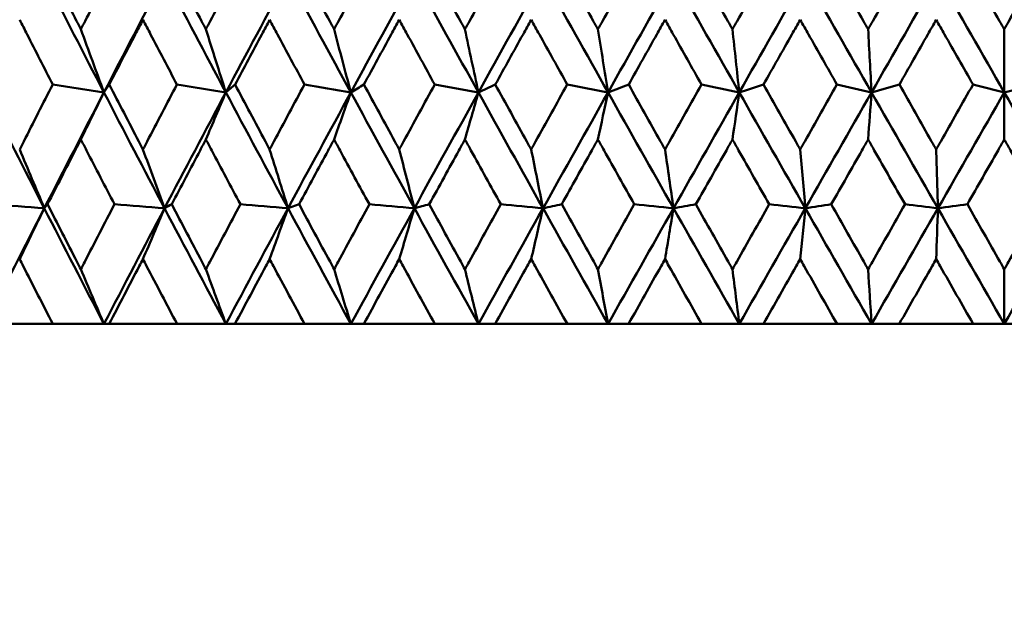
# Model space of a CAD drawing. Header units: millimetres. Extents: x 113 to 2969, y 62 to 2427.
# Tile 222 of 256: x 1811.21 to 1820.29, y 141.7 to 147.13. Entities that reach past the tile are written whole.
import ezdxf

# ---------------------------------------------------------------- set-up
doc = ezdxf.new("R2010")
doc.units = ezdxf.units.MM
doc.header["$LTSCALE"] = 12
doc.layers.add('Widoczne (ISO)', color=7, linetype='Continuous', lineweight=50)

msp = doc.modelspace()

# ---------------------------------------------------------------- linework, layer by layer
at = {"layer": 'Widoczne (ISO)'}
for p, q in [((1820.2943, 147.0462), (1820.2943, 146.4646)), ((1820.2943, 146.0305), (1820.2943, 146.4646)), ((1813.6888, 145.3959), (1813.791, 145.4323)), ((1820.2943, 144.8339), (1820.2943, 144.3297)), ((1810.9122, 144.3297), (1811.5195, 144.3297)), ((1811.9916, 144.3297), (1811.5195, 144.3297)), ((1812.0397, 144.3297), (1811.9916, 144.3297)), ((1812.0397, 144.3297), (1812.6653, 144.3297)), ((1813.1159, 144.3297), (1812.6653, 144.3297)), ((1813.1999, 144.3297), (1813.1159, 144.3297)), ((1813.1999, 144.3297), (1813.8412, 144.3297)), ((1814.2685, 144.3297), (1813.8412, 144.3297)), ((1814.388, 144.3297), (1814.2685, 144.3297)), ((1814.388, 144.3297), (1815.0426, 144.3297)), ((1815.4449, 144.3297), (1815.0426, 144.3297)), ((1815.5995, 144.3297), (1815.4449, 144.3297)), ((1815.5995, 144.3297), (1816.2647, 144.3297)), ((1816.6404, 144.3297), (1816.2647, 144.3297)), ((1816.8295, 144.3297), (1816.6404, 144.3297)), ((1816.8295, 144.3297), (1817.5027, 144.3297)), ((1817.8503, 144.3297), (1817.5027, 144.3297)), ((1818.0731, 144.3297), (1817.8503, 144.3297)), ((1818.0731, 144.3297), (1818.7517, 144.3297)), ((1819.0699, 144.3297), (1818.7517, 144.3297)), ((1819.3255, 144.3297), (1819.0699, 144.3297)), ((1819.3255, 144.3297), (1820.0068, 144.3297)), ((1820.2943, 144.3297), (1820.0068, 144.3297)), ((1820.5818, 144.3297), (1820.2943, 144.3297))]:
    msp.add_line(p, q, dxfattribs=at)
msp.add_circle((1820.2943, 112.3297), 50, dxfattribs=at)
for points, knots in [([(1811.4735, 147.6442), (1811.5619, 147.4702), (1811.6507, 147.2962), (1811.7528, 147.0969), (1811.7657, 147.0715), (1811.7787, 147.0462)], [0.01556037, 0.01556037, 0.01556037, 0.01556037, 0.07555527, 0.07555527, 0.08428623, 0.08428623, 0.08428623, 0.08428623]), ([(1811.7787, 147.0462), (1811.7917, 147.0715), (1811.8046, 147.0968), (1811.9069, 147.2961), (1811.9965, 147.4702), (1812.0864, 147.6442)], [0.06686277, 0.06686277, 0.06686277, 0.06686277, 0.07557848, 0.07557848, 0.13558897, 0.13558897, 0.13558897, 0.13558897]), ([(1812.618, 147.6442), (1812.709, 147.4702), (1812.8002, 147.2962), (1812.9051, 147.0969), (1812.9185, 147.0715), (1812.9318, 147.0462)], [0.01556037, 0.01556037, 0.01556037, 0.01556037, 0.07555527, 0.07555527, 0.08428623, 0.08428623, 0.08428623, 0.08428623]), ([(1812.9318, 147.0462), (1812.9451, 147.0715), (1812.9585, 147.0968), (1813.0635, 147.2961), (1813.1555, 147.4702), (1813.2478, 147.6442)], [0.06686277, 0.06686277, 0.06686277, 0.06686277, 0.07557848, 0.07557848, 0.13558897, 0.13558897, 0.13558897, 0.13558897]), ([(1813.7927, 147.6442), (1813.8859, 147.4702), (1813.9794, 147.2962), (1814.0867, 147.0969), (1814.1003, 147.0715), (1814.114, 147.0462)], [0.01556037, 0.01556037, 0.01556037, 0.01556037, 0.07555527, 0.07555527, 0.08428623, 0.08428623, 0.08428623, 0.08428623]), ([(1814.114, 147.0462), (1814.1276, 147.0715), (1814.1412, 147.0968), (1814.2487, 147.2961), (1814.3427, 147.4702), (1814.437, 147.6442)], [0.06686277, 0.06686277, 0.06686277, 0.06686277, 0.07557848, 0.07557848, 0.13558897, 0.13558897, 0.13558897, 0.13558897]), ([(1814.9932, 147.6442), (1815.0882, 147.4702), (1815.1834, 147.2962), (1815.2927, 147.0969), (1815.3066, 147.0715), (1815.3205, 147.0462)], [0.01556037, 0.01556037, 0.01556037, 0.01556037, 0.07555527, 0.07555527, 0.08428623, 0.08428623, 0.08428623, 0.08428623]), ([(1815.3205, 147.0462), (1815.3344, 147.0715), (1815.3483, 147.0968), (1815.4577, 147.2961), (1815.5534, 147.4702), (1815.6493, 147.6442)], [0.06686277, 0.06686277, 0.06686277, 0.06686277, 0.07557848, 0.07557848, 0.13558897, 0.13558897, 0.13558897, 0.13558897]), ([(1816.2145, 147.6442), (1816.311, 147.4702), (1816.4076, 147.2962), (1816.5185, 147.0969), (1816.5326, 147.0715), (1816.5467, 147.0462)], [0.01556037, 0.01556037, 0.01556037, 0.01556037, 0.07555527, 0.07555527, 0.08428623, 0.08428623, 0.08428623, 0.08428623]), ([(1816.5467, 147.0462), (1816.5608, 147.0715), (1816.5748, 147.0968), (1816.6858, 147.2961), (1816.7828, 147.4702), (1816.8799, 147.6442)], [0.06686277, 0.06686277, 0.06686277, 0.06686277, 0.07557848, 0.07557848, 0.13558897, 0.13558897, 0.13558897, 0.13558897]), ([(1817.452, 147.6442), (1817.5495, 147.4702), (1817.6472, 147.2962), (1817.7592, 147.0969), (1817.7734, 147.0715), (1817.7876, 147.0462)], [0.01556037, 0.01556037, 0.01556037, 0.01556037, 0.07555527, 0.07555527, 0.08428623, 0.08428623, 0.08428623, 0.08428623]), ([(1817.7876, 147.0462), (1817.8019, 147.0715), (1817.8161, 147.0968), (1817.9281, 147.2961), (1818.0261, 147.4702), (1818.124, 147.6442)], [0.06686277, 0.06686277, 0.06686277, 0.06686277, 0.07557848, 0.07557848, 0.13558897, 0.13558897, 0.13558897, 0.13558897]), ([(1818.7007, 147.6442), (1818.7989, 147.4702), (1818.8972, 147.2962), (1819.0099, 147.0969), (1819.0242, 147.0715), (1819.0385, 147.0462)], [0.01556037, 0.01556037, 0.01556037, 0.01556037, 0.07555527, 0.07555527, 0.08428623, 0.08428623, 0.08428623, 0.08428623]), ([(1819.0385, 147.0462), (1819.0528, 147.0715), (1819.0671, 147.0968), (1819.1798, 147.2961), (1819.2782, 147.4702), (1819.3767, 147.6442)], [0.06686277, 0.06686277, 0.06686277, 0.06686277, 0.07557848, 0.07557848, 0.13558897, 0.13558897, 0.13558897, 0.13558897]), ([(1819.9556, 147.6442), (1820.0541, 147.4702), (1820.1527, 147.2962), (1820.2656, 147.0969), (1820.28, 147.0715), (1820.2943, 147.0462)], [0.01556037, 0.01556037, 0.01556037, 0.01556037, 0.07555527, 0.07555527, 0.08428623, 0.08428623, 0.08428623, 0.08428623]), ([(1820.2943, 147.0462), (1820.3086, 147.0715), (1820.323, 147.0968), (1820.4359, 147.2961), (1820.5345, 147.4702), (1820.633, 147.6442)], [0.06686277, 0.06686277, 0.06686277, 0.06686277, 0.07557848, 0.07557848, 0.13558897, 0.13558897, 0.13558897, 0.13558897]), ([(1811.5186, 146.5374), (1811.4399, 146.6915), (1811.3614, 146.8456), (1811.2603, 147.0447), (1811.2374, 147.0899), (1811.2145, 147.135)], [0.00838421, 0.00838421, 0.00838421, 0.00838421, 0.06155515, 0.06155515, 0.07712864, 0.07712864, 0.07712864, 0.07712864]), ([(1812.3514, 147.135), (1812.3278, 147.0899), (1812.3043, 147.0448), (1812.2005, 146.8456), (1812.1204, 146.6915), (1812.0406, 146.5374)], [0.04598621, 0.04598621, 0.04598621, 0.04598621, 0.06155279, 0.06155279, 0.11473062, 0.11473062, 0.11473062, 0.11473062]), ([(1812.6644, 146.5374), (1812.5834, 146.6915), (1812.5026, 146.8456), (1812.3985, 147.0447), (1812.3749, 147.0899), (1812.3514, 147.135)], [0.00838421, 0.00838421, 0.00838421, 0.00838421, 0.06155515, 0.06155515, 0.07712864, 0.07712864, 0.07712864, 0.07712864]), ([(1813.5196, 147.135), (1813.4954, 147.0899), (1813.4713, 147.0448), (1813.3649, 146.8456), (1813.2827, 146.6915), (1813.2008, 146.5374)], [0.04598621, 0.04598621, 0.04598621, 0.04598621, 0.06155279, 0.06155279, 0.11473062, 0.11473062, 0.11473062, 0.11473062]), ([(1813.8403, 146.5374), (1813.7574, 146.6915), (1813.6746, 146.8456), (1813.5679, 147.0447), (1813.5437, 147.0899), (1813.5196, 147.135)], [0.00838421, 0.00838421, 0.00838421, 0.00838421, 0.06155515, 0.06155515, 0.07712864, 0.07712864, 0.07712864, 0.07712864]), ([(1814.7145, 147.135), (1814.6899, 147.0899), (1814.6652, 147.0448), (1814.5566, 146.8456), (1814.4727, 146.6915), (1814.3889, 146.5374)], [0.04598621, 0.04598621, 0.04598621, 0.04598621, 0.06155279, 0.06155279, 0.11473062, 0.11473062, 0.11473062, 0.11473062]), ([(1815.0417, 146.5374), (1814.9571, 146.6915), (1814.8727, 146.8456), (1814.7638, 147.0447), (1814.7391, 147.0899), (1814.7145, 147.135)], [0.00838421, 0.00838421, 0.00838421, 0.00838421, 0.06155515, 0.06155515, 0.07712864, 0.07712864, 0.07712864, 0.07712864]), ([(1815.9314, 147.135), (1815.9064, 147.0899), (1815.8814, 147.0448), (1815.7709, 146.8456), (1815.6856, 146.6915), (1815.6004, 146.5374)], [0.04598621, 0.04598621, 0.04598621, 0.04598621, 0.06155279, 0.06155279, 0.11473062, 0.11473062, 0.11473062, 0.11473062]), ([(1816.2638, 146.5374), (1816.1779, 146.6915), (1816.0922, 146.8456), (1815.9815, 147.0447), (1815.9565, 147.0899), (1815.9314, 147.135)], [0.00838421, 0.00838421, 0.00838421, 0.00838421, 0.06155515, 0.06155515, 0.07712864, 0.07712864, 0.07712864, 0.07712864]), ([(1817.1656, 147.135), (1817.1403, 147.0899), (1817.115, 147.0448), (1817.0031, 146.8456), (1816.9167, 146.6915), (1816.8304, 146.5374)], [0.04598621, 0.04598621, 0.04598621, 0.04598621, 0.06155279, 0.06155279, 0.11473062, 0.11473062, 0.11473062, 0.11473062]), ([(1817.5018, 146.5374), (1817.415, 146.6915), (1817.3283, 146.8456), (1817.2163, 147.0447), (1817.191, 147.0899), (1817.1656, 147.135)], [0.00838421, 0.00838421, 0.00838421, 0.00838421, 0.06155515, 0.06155515, 0.07712864, 0.07712864, 0.07712864, 0.07712864]), ([(1818.4121, 147.135), (1818.3866, 147.0899), (1818.3611, 147.0448), (1818.2483, 146.8456), (1818.1612, 146.6915), (1818.0741, 146.5374)], [0.04598621, 0.04598621, 0.04598621, 0.04598621, 0.06155279, 0.06155279, 0.11473062, 0.11473062, 0.11473062, 0.11473062]), ([(1818.7508, 146.5374), (1818.6634, 146.6915), (1818.5761, 146.8456), (1818.4632, 147.0447), (1818.4377, 147.0899), (1818.4121, 147.135)], [0.00838421, 0.00838421, 0.00838421, 0.00838421, 0.06155515, 0.06155515, 0.07712864, 0.07712864, 0.07712864, 0.07712864]), ([(1819.6661, 147.135), (1819.6405, 147.0899), (1819.6148, 147.0448), (1819.5016, 146.8456), (1819.414, 146.6915), (1819.3265, 146.5374)], [0.04598621, 0.04598621, 0.04598621, 0.04598621, 0.06155279, 0.06155279, 0.11473062, 0.11473062, 0.11473062, 0.11473062]), ([(1820.0059, 146.5374), (1819.9183, 146.6915), (1819.8306, 146.8456), (1819.7174, 147.0447), (1819.6917, 147.0899), (1819.6661, 147.135)], [0.00838421, 0.00838421, 0.00838421, 0.00838421, 0.06155515, 0.06155515, 0.07712864, 0.07712864, 0.07712864, 0.07712864]), ([(1811.2145, 145.9386), (1811.2269, 145.963), (1811.2393, 145.9875), (1811.3404, 146.1871), (1811.4294, 146.3623), (1811.5186, 146.5374)], [0.06241522, 0.06241522, 0.06241522, 0.06241522, 0.0708546, 0.0708546, 0.13127416, 0.13127416, 0.13127416, 0.13127416]), ([(1812.0406, 146.5374), (1812.1311, 146.3623), (1812.2219, 146.1872), (1812.3258, 145.9876), (1812.3386, 145.9631), (1812.3514, 145.9386)], [0.01044349, 0.01044349, 0.01044349, 0.01044349, 0.07085106, 0.07085106, 0.07930241, 0.07930241, 0.07930241, 0.07930241]), ([(1812.3514, 145.9386), (1812.3641, 145.963), (1812.3769, 145.9875), (1812.481, 146.1871), (1812.5726, 146.3623), (1812.6644, 146.5374)], [0.06241522, 0.06241522, 0.06241522, 0.06241522, 0.0708546, 0.0708546, 0.13127416, 0.13127416, 0.13127416, 0.13127416]), ([(1813.2008, 146.5374), (1813.2936, 146.3623), (1813.3868, 146.1872), (1813.4934, 145.9876), (1813.5065, 145.9631), (1813.5196, 145.9386)], [0.01044349, 0.01044349, 0.01044349, 0.01044349, 0.07085106, 0.07085106, 0.07930241, 0.07930241, 0.07930241, 0.07930241]), ([(1813.5196, 145.9386), (1813.5326, 145.963), (1813.5457, 145.9875), (1813.6524, 146.1871), (1813.7463, 146.3623), (1813.8403, 146.5374)], [0.06241522, 0.06241522, 0.06241522, 0.06241522, 0.0708546, 0.0708546, 0.13127416, 0.13127416, 0.13127416, 0.13127416]), ([(1814.3889, 146.5374), (1814.4838, 146.3623), (1814.579, 146.1872), (1814.6878, 145.9876), (1814.7011, 145.9631), (1814.7145, 145.9386)], [0.01044349, 0.01044349, 0.01044349, 0.01044349, 0.07085106, 0.07085106, 0.07930241, 0.07930241, 0.07930241, 0.07930241]), ([(1814.7145, 145.9386), (1814.7278, 145.963), (1814.7412, 145.9875), (1814.8501, 146.1871), (1814.9458, 146.3623), (1815.0417, 146.5374)], [0.06241522, 0.06241522, 0.06241522, 0.06241522, 0.0708546, 0.0708546, 0.13127416, 0.13127416, 0.13127416, 0.13127416]), ([(1815.6004, 146.5374), (1815.697, 146.3623), (1815.7937, 146.1872), (1815.9043, 145.9876), (1815.9179, 145.9631), (1815.9314, 145.9386)], [0.01044349, 0.01044349, 0.01044349, 0.01044349, 0.07085106, 0.07085106, 0.07930241, 0.07930241, 0.07930241, 0.07930241]), ([(1815.9314, 145.9386), (1815.945, 145.963), (1815.9586, 145.9875), (1816.0692, 146.1871), (1816.1664, 146.3623), (1816.2638, 146.5374)], [0.06241522, 0.06241522, 0.06241522, 0.06241522, 0.0708546, 0.0708546, 0.13127416, 0.13127416, 0.13127416, 0.13127416]), ([(1816.8304, 146.5374), (1816.9282, 146.3623), (1817.0262, 146.1872), (1817.1381, 145.9876), (1817.1519, 145.9631), (1817.1656, 145.9386)], [0.01044349, 0.01044349, 0.01044349, 0.01044349, 0.07085106, 0.07085106, 0.07930241, 0.07930241, 0.07930241, 0.07930241]), ([(1817.1656, 145.9386), (1817.1793, 145.963), (1817.1931, 145.9875), (1817.305, 146.1871), (1817.4034, 146.3623), (1817.5018, 146.5374)], [0.06241522, 0.06241522, 0.06241522, 0.06241522, 0.0708546, 0.0708546, 0.13127416, 0.13127416, 0.13127416, 0.13127416]), ([(1818.0741, 146.5374), (1818.1728, 146.3623), (1818.2716, 146.1872), (1818.3844, 145.9876), (1818.3983, 145.9631), (1818.4121, 145.9386)], [0.01044349, 0.01044349, 0.01044349, 0.01044349, 0.07085106, 0.07085106, 0.07930241, 0.07930241, 0.07930241, 0.07930241]), ([(1818.4121, 145.9386), (1818.426, 145.963), (1818.4398, 145.9875), (1818.5527, 146.1871), (1818.6517, 146.3623), (1818.7508, 146.5374)], [0.06241522, 0.06241522, 0.06241522, 0.06241522, 0.0708546, 0.0708546, 0.13127416, 0.13127416, 0.13127416, 0.13127416]), ([(1819.3265, 146.5374), (1819.4257, 146.3623), (1819.525, 146.1872), (1819.6383, 145.9876), (1819.6522, 145.9631), (1819.6661, 145.9386)], [0.01044349, 0.01044349, 0.01044349, 0.01044349, 0.07085106, 0.07085106, 0.07930241, 0.07930241, 0.07930241, 0.07930241]), ([(1819.6661, 145.9386), (1819.68, 145.963), (1819.6939, 145.9875), (1819.8072, 146.1871), (1819.9065, 146.3623), (1820.0059, 146.5374)], [0.06241522, 0.06241522, 0.06241522, 0.06241522, 0.0708546, 0.0708546, 0.13127416, 0.13127416, 0.13127416, 0.13127416]), ([(1811.7787, 146.0305), (1811.7615, 145.9971), (1811.7443, 145.9636), (1811.6417, 145.7642), (1811.5566, 145.5982), (1811.4718, 145.4323)], [0.04993807, 0.04993807, 0.04993807, 0.04993807, 0.0614821, 0.0614821, 0.11877783, 0.11877783, 0.11877783, 0.11877783]), ([(1812.0881, 145.4323), (1812.0019, 145.5982), (1811.916, 145.7642), (1811.8132, 145.9636), (1811.796, 145.9971), (1811.7787, 146.0305)], [0.00418374, 0.00418374, 0.00418374, 0.00418374, 0.06147247, 0.06147247, 0.07302352, 0.07302352, 0.07302352, 0.07302352]), ([(1812.9318, 146.0305), (1812.9141, 145.9971), (1812.8964, 145.9636), (1812.791, 145.7642), (1812.7035, 145.5982), (1812.6162, 145.4323)], [0.04993807, 0.04993807, 0.04993807, 0.04993807, 0.0614821, 0.0614821, 0.11877783, 0.11877783, 0.11877783, 0.11877783]), ([(1813.2495, 145.4323), (1813.1611, 145.5982), (1813.0729, 145.7642), (1812.9672, 145.9636), (1812.9495, 145.9971), (1812.9318, 146.0305)], [0.00418374, 0.00418374, 0.00418374, 0.00418374, 0.06147247, 0.06147247, 0.07302352, 0.07302352, 0.07302352, 0.07302352]), ([(1814.114, 146.0305), (1814.0959, 145.9971), (1814.0778, 145.9636), (1813.9699, 145.7642), (1813.8803, 145.5982), (1813.791, 145.4323)], [0.04993807, 0.04993807, 0.04993807, 0.04993807, 0.0614821, 0.0614821, 0.11877783, 0.11877783, 0.11877783, 0.11877783]), ([(1814.4388, 145.4323), (1814.3484, 145.5982), (1814.2583, 145.7642), (1814.1502, 145.9636), (1814.1321, 145.9971), (1814.114, 146.0305)], [0.00418374, 0.00418374, 0.00418374, 0.00418374, 0.06147247, 0.06147247, 0.07302352, 0.07302352, 0.07302352, 0.07302352]), ([(1815.3205, 146.0305), (1815.3021, 145.9971), (1815.2836, 145.9636), (1815.1738, 145.7642), (1815.0825, 145.5982), (1814.9914, 145.4323)], [0.04993807, 0.04993807, 0.04993807, 0.04993807, 0.0614821, 0.0614821, 0.11877783, 0.11877783, 0.11877783, 0.11877783]), ([(1815.6511, 145.4323), (1815.5592, 145.5982), (1815.4674, 145.7642), (1815.3574, 145.9636), (1815.339, 145.9971), (1815.3205, 146.0305)], [0.00418374, 0.00418374, 0.00418374, 0.00418374, 0.06147247, 0.06147247, 0.07302352, 0.07302352, 0.07302352, 0.07302352]), ([(1816.5467, 146.0305), (1816.528, 145.9971), (1816.5093, 145.9636), (1816.3979, 145.7642), (1816.3052, 145.5982), (1816.2127, 145.4323)], [0.04993807, 0.04993807, 0.04993807, 0.04993807, 0.0614821, 0.0614821, 0.11877783, 0.11877783, 0.11877783, 0.11877783]), ([(1816.8818, 145.4323), (1816.7886, 145.5982), (1816.6957, 145.7642), (1816.5841, 145.9636), (1816.5654, 145.9971), (1816.5467, 146.0305)], [0.00418374, 0.00418374, 0.00418374, 0.00418374, 0.06147247, 0.06147247, 0.07302352, 0.07302352, 0.07302352, 0.07302352]), ([(1817.7876, 146.0305), (1817.7688, 145.9971), (1817.7499, 145.9636), (1817.6373, 145.7642), (1817.5437, 145.5982), (1817.4501, 145.4323)], [0.04993807, 0.04993807, 0.04993807, 0.04993807, 0.0614821, 0.0614821, 0.11877783, 0.11877783, 0.11877783, 0.11877783]), ([(1818.1259, 145.4323), (1818.0319, 145.5982), (1817.9381, 145.7642), (1817.8254, 145.9636), (1817.8065, 145.9971), (1817.7876, 146.0305)], [0.00418374, 0.00418374, 0.00418374, 0.00418374, 0.06147247, 0.06147247, 0.07302352, 0.07302352, 0.07302352, 0.07302352]), ([(1819.0385, 146.0305), (1819.0195, 145.9971), (1819.0005, 145.9636), (1818.8872, 145.7642), (1818.793, 145.5982), (1818.6988, 145.4323)], [0.04993807, 0.04993807, 0.04993807, 0.04993807, 0.0614821, 0.0614821, 0.11877783, 0.11877783, 0.11877783, 0.11877783]), ([(1819.3786, 145.4323), (1819.2842, 145.5982), (1819.1898, 145.7642), (1819.0765, 145.9636), (1819.0575, 145.9971), (1819.0385, 146.0305)], [0.00418374, 0.00418374, 0.00418374, 0.00418374, 0.06147247, 0.06147247, 0.07302352, 0.07302352, 0.07302352, 0.07302352]), ([(1820.2943, 146.0305), (1820.2753, 145.9971), (1820.2562, 145.9636), (1820.1427, 145.7642), (1820.0482, 145.5982), (1819.9537, 145.4323)], [0.04993807, 0.04993807, 0.04993807, 0.04993807, 0.0614821, 0.0614821, 0.11877783, 0.11877783, 0.11877783, 0.11877783]), ([(1820.6349, 145.4323), (1820.5404, 145.5982), (1820.4459, 145.7642), (1820.3324, 145.9636), (1820.3134, 145.9971), (1820.2943, 146.0305)], [0.00418374, 0.00418374, 0.00418374, 0.00418374, 0.06147247, 0.06147247, 0.07302352, 0.07302352, 0.07302352, 0.07302352]), ([(1811.4718, 145.4323), (1811.5618, 145.256), (1811.6521, 145.0798), (1811.7548, 144.8804), (1811.7667, 144.8571), (1811.7787, 144.8339)], [0.00523804, 0.00523804, 0.00523804, 0.00523804, 0.06606705, 0.06606705, 0.07409033, 0.07409033, 0.07409033, 0.07409033]), ([(1811.7787, 144.8339), (1811.7907, 144.8571), (1811.8027, 144.8803), (1811.9055, 145.0797), (1811.9967, 145.256), (1812.0881, 145.4323)], [0.05804162, 0.05804162, 0.05804162, 0.05804162, 0.06605559, 0.06605559, 0.12689392, 0.12689392, 0.12689392, 0.12689392]), ([(1812.6162, 145.4323), (1812.7088, 145.256), (1812.8017, 145.0798), (1812.9072, 144.8804), (1812.9195, 144.8571), (1812.9318, 144.8339)], [0.00523804, 0.00523804, 0.00523804, 0.00523804, 0.06606705, 0.06606705, 0.07409033, 0.07409033, 0.07409033, 0.07409033]), ([(1812.9318, 144.8339), (1812.9441, 144.8571), (1812.9564, 144.8803), (1813.0621, 145.0797), (1813.1557, 145.256), (1813.2495, 145.4323)], [0.05804162, 0.05804162, 0.05804162, 0.05804162, 0.06605559, 0.06605559, 0.12689392, 0.12689392, 0.12689392, 0.12689392]), ([(1813.791, 145.4323), (1813.8857, 145.256), (1813.9808, 145.0798), (1814.0888, 144.8804), (1814.1014, 144.8571), (1814.114, 144.8339)], [0.00523804, 0.00523804, 0.00523804, 0.00523804, 0.06606705, 0.06606705, 0.07409033, 0.07409033, 0.07409033, 0.07409033]), ([(1814.114, 144.8339), (1814.1265, 144.8571), (1814.1391, 144.8803), (1814.2472, 145.0797), (1814.3429, 145.256), (1814.4388, 145.4323)], [0.05804162, 0.05804162, 0.05804162, 0.05804162, 0.06605559, 0.06605559, 0.12689392, 0.12689392, 0.12689392, 0.12689392]), ([(1814.9914, 145.4323), (1815.088, 145.256), (1815.1849, 145.0798), (1815.2949, 144.8804), (1815.3077, 144.8571), (1815.3205, 144.8339)], [0.00523804, 0.00523804, 0.00523804, 0.00523804, 0.06606705, 0.06606705, 0.07409033, 0.07409033, 0.07409033, 0.07409033]), ([(1815.3205, 144.8339), (1815.3333, 144.8571), (1815.3461, 144.8803), (1815.4562, 145.0797), (1815.5536, 145.256), (1815.6511, 145.4323)], [0.05804162, 0.05804162, 0.05804162, 0.05804162, 0.06605559, 0.06605559, 0.12689392, 0.12689392, 0.12689392, 0.12689392]), ([(1816.2127, 145.4323), (1816.3108, 145.256), (1816.4091, 145.0798), (1816.5207, 144.8804), (1816.5337, 144.8571), (1816.5467, 144.8339)], [0.00523804, 0.00523804, 0.00523804, 0.00523804, 0.06606705, 0.06606705, 0.07409033, 0.07409033, 0.07409033, 0.07409033]), ([(1816.5467, 144.8339), (1816.5597, 144.8571), (1816.5727, 144.8803), (1816.6843, 145.0797), (1816.783, 145.256), (1816.8818, 145.4323)], [0.05804162, 0.05804162, 0.05804162, 0.05804162, 0.06605559, 0.06605559, 0.12689392, 0.12689392, 0.12689392, 0.12689392]), ([(1817.4501, 145.4323), (1817.5493, 145.256), (1817.6487, 145.0798), (1817.7614, 144.8804), (1817.7745, 144.8571), (1817.7876, 144.8339)], [0.00523804, 0.00523804, 0.00523804, 0.00523804, 0.06606705, 0.06606705, 0.07409033, 0.07409033, 0.07409033, 0.07409033]), ([(1817.7876, 144.8339), (1817.8008, 144.8571), (1817.8139, 144.8803), (1817.9266, 145.0797), (1818.0262, 145.256), (1818.1259, 145.4323)], [0.05804162, 0.05804162, 0.05804162, 0.05804162, 0.06605559, 0.06605559, 0.12689392, 0.12689392, 0.12689392, 0.12689392]), ([(1818.6988, 145.4323), (1818.7987, 145.256), (1818.8987, 145.0798), (1819.0121, 144.8804), (1819.0253, 144.8571), (1819.0385, 144.8339)], [0.00523804, 0.00523804, 0.00523804, 0.00523804, 0.06606705, 0.06606705, 0.07409033, 0.07409033, 0.07409033, 0.07409033]), ([(1819.0385, 144.8339), (1819.0517, 144.8571), (1819.0649, 144.8803), (1819.1783, 145.0797), (1819.2784, 145.256), (1819.3786, 145.4323)], [0.05804162, 0.05804162, 0.05804162, 0.05804162, 0.06605559, 0.06605559, 0.12689392, 0.12689392, 0.12689392, 0.12689392]), ([(1819.9537, 145.4323), (1820.054, 145.256), (1820.1542, 145.0798), (1820.2678, 144.8804), (1820.2811, 144.8571), (1820.2943, 144.8339)], [0.00523804, 0.00523804, 0.00523804, 0.00523804, 0.06606705, 0.06606705, 0.07409033, 0.07409033, 0.07409033, 0.07409033]), ([(1820.2943, 144.8339), (1820.3075, 144.8571), (1820.3208, 144.8803), (1820.4343, 145.0797), (1820.5346, 145.256), (1820.6349, 145.4323)], [0.05804162, 0.05804162, 0.05804162, 0.05804162, 0.06605559, 0.06605559, 0.12689392, 0.12689392, 0.12689392, 0.12689392]), ([(1811.5195, 144.3297), (1811.4284, 144.5073), (1811.3377, 144.6849), (1811.2364, 144.8842), (1811.2254, 144.9057), (1811.2145, 144.9273)], [0, 0, 0, 0, 0.06135239, 0.06135239, 0.06879633, 0.06879633, 0.06879633, 0.06879633]), ([(1812.3514, 144.9273), (1812.3401, 144.9057), (1812.3288, 144.8842), (1812.2247, 144.685), (1812.1321, 144.5073), (1812.0397, 144.3297)], [0.05393723, 0.05393723, 0.05393723, 0.05393723, 0.06137399, 0.06137399, 0.12273355, 0.12273355, 0.12273355, 0.12273355]), ([(1812.6653, 144.3297), (1812.5716, 144.5073), (1812.4782, 144.6849), (1812.3739, 144.8842), (1812.3626, 144.9057), (1812.3514, 144.9273)], [0, 0, 0, 0, 0.06135239, 0.06135239, 0.06879633, 0.06879633, 0.06879633, 0.06879633]), ([(1813.5196, 144.9273), (1813.508, 144.9057), (1813.4965, 144.8842), (1813.3897, 144.685), (1813.2947, 144.5073), (1813.1999, 144.3297)], [0.05393723, 0.05393723, 0.05393723, 0.05393723, 0.06137399, 0.06137399, 0.12273355, 0.12273355, 0.12273355, 0.12273355]), ([(1813.8412, 144.3297), (1813.7453, 144.5073), (1813.6496, 144.6849), (1813.5427, 144.8842), (1813.5311, 144.9057), (1813.5196, 144.9273)], [0, 0, 0, 0, 0.06135239, 0.06135239, 0.06879633, 0.06879633, 0.06879633, 0.06879633]), ([(1814.7145, 144.9273), (1814.7027, 144.9057), (1814.6909, 144.8842), (1814.5819, 144.685), (1814.4849, 144.5073), (1814.388, 144.3297)], [0.05393723, 0.05393723, 0.05393723, 0.05393723, 0.06137399, 0.06137399, 0.12273355, 0.12273355, 0.12273355, 0.12273355]), ([(1815.0426, 144.3297), (1814.9448, 144.5073), (1814.8472, 144.6849), (1814.7381, 144.8842), (1814.7263, 144.9057), (1814.7145, 144.9273)], [0, 0, 0, 0, 0.06135239, 0.06135239, 0.06879633, 0.06879633, 0.06879633, 0.06879633]), ([(1815.9314, 144.9273), (1815.9195, 144.9057), (1815.9075, 144.8842), (1815.7967, 144.685), (1815.698, 144.5073), (1815.5995, 144.3297)], [0.05393723, 0.05393723, 0.05393723, 0.05393723, 0.06137399, 0.06137399, 0.12273355, 0.12273355, 0.12273355, 0.12273355]), ([(1816.2647, 144.3297), (1816.1654, 144.5073), (1816.0663, 144.6849), (1815.9554, 144.8842), (1815.9434, 144.9057), (1815.9314, 144.9273)], [0, 0, 0, 0, 0.06135239, 0.06135239, 0.06879633, 0.06879633, 0.06879633, 0.06879633]), ([(1817.1656, 144.9273), (1817.1535, 144.9057), (1817.1414, 144.8842), (1817.0292, 144.685), (1816.9293, 144.5073), (1816.8295, 144.3297)], [0.05393723, 0.05393723, 0.05393723, 0.05393723, 0.06137399, 0.06137399, 0.12273355, 0.12273355, 0.12273355, 0.12273355]), ([(1817.5027, 144.3297), (1817.4023, 144.5073), (1817.3021, 144.6849), (1817.1899, 144.8842), (1817.1778, 144.9057), (1817.1656, 144.9273)], [0, 0, 0, 0, 0.06135239, 0.06135239, 0.06879633, 0.06879633, 0.06879633, 0.06879633]), ([(1818.4121, 144.9273), (1818.3999, 144.9057), (1818.3877, 144.8842), (1818.2747, 144.685), (1818.1739, 144.5073), (1818.0731, 144.3297)], [0.05393723, 0.05393723, 0.05393723, 0.05393723, 0.06137399, 0.06137399, 0.12273355, 0.12273355, 0.12273355, 0.12273355]), ([(1818.7517, 144.3297), (1818.6507, 144.5073), (1818.5497, 144.6849), (1818.4366, 144.8842), (1818.4244, 144.9057), (1818.4121, 144.9273)], [0, 0, 0, 0, 0.06135239, 0.06135239, 0.06879633, 0.06879633, 0.06879633, 0.06879633]), ([(1819.6661, 144.9273), (1819.6538, 144.9057), (1819.6416, 144.8842), (1819.528, 144.685), (1819.4268, 144.5073), (1819.3255, 144.3297)], [0.05393723, 0.05393723, 0.05393723, 0.05393723, 0.06137399, 0.06137399, 0.12273355, 0.12273355, 0.12273355, 0.12273355]), ([(1820.0068, 144.3297), (1819.9055, 144.5073), (1819.8042, 144.6849), (1819.6907, 144.8842), (1819.6784, 144.9057), (1819.6661, 144.9273)], [0, 0, 0, 0, 0.06135239, 0.06135239, 0.06879633, 0.06879633, 0.06879633, 0.06879633])]:
    msp.add_open_spline(points, degree=3, knots=knots, dxfattribs=at)
for points in [[(1811.9912, 146.4646), (1811.8062, 146.8213), (1811.6226, 147.178), (1811.4405, 147.5347)], [(1811.9912, 146.4646), (1812.1759, 146.8213), (1812.3619, 147.178), (1812.5491, 147.5347)], [(1813.1155, 146.4646), (1812.9254, 146.8213), (1812.7366, 147.178), (1812.5491, 147.5347)], [(1813.1155, 146.4646), (1813.3054, 146.8213), (1813.4963, 147.178), (1813.6882, 147.5347)], [(1814.2682, 146.4646), (1814.0738, 146.8213), (1813.8804, 147.178), (1813.6882, 147.5347)], [(1814.2682, 146.4646), (1814.4624, 146.8213), (1814.6575, 147.178), (1814.8534, 147.5347)], [(1815.4446, 146.4646), (1815.2466, 146.8213), (1815.0495, 147.178), (1814.8534, 147.5347)], [(1815.4446, 146.4646), (1815.6424, 146.8213), (1815.8409, 147.178), (1816.04, 147.5347)], [(1816.6402, 146.4646), (1816.4394, 146.8213), (1816.2394, 147.178), (1816.04, 147.5347)], [(1816.6402, 146.4646), (1816.8408, 146.8213), (1817.042, 147.178), (1817.2435, 147.5347)], [(1817.8502, 146.4646), (1817.6474, 146.8213), (1817.4452, 147.178), (1817.2435, 147.5347)], [(1817.8502, 146.4646), (1818.0529, 146.8213), (1818.2558, 147.178), (1818.459, 147.5347)], [(1819.0698, 146.4646), (1818.8659, 146.8213), (1818.6623, 147.178), (1818.459, 147.5347)], [(1819.0698, 146.4646), (1819.2737, 146.8213), (1819.4777, 147.178), (1819.6817, 147.5347)], [(1820.2943, 146.4646), (1820.09, 146.8213), (1819.8858, 147.178), (1819.6817, 147.5347)], [(1811.7787, 147.0462), (1811.8493, 146.8519), (1811.9201, 146.658), (1811.9912, 146.4646)], [(1812.9318, 147.0462), (1812.9928, 146.8519), (1813.0541, 146.658), (1813.1155, 146.4646)], [(1814.114, 147.0462), (1814.1652, 146.8519), (1814.2166, 146.658), (1814.2682, 146.4646)], [(1815.3205, 147.0462), (1815.3617, 146.8519), (1815.4031, 146.658), (1815.4446, 146.4646)], [(1816.5467, 147.0462), (1816.5777, 146.8519), (1816.6089, 146.658), (1816.6402, 146.4646)], [(1817.7876, 147.0462), (1817.8084, 146.8519), (1817.8293, 146.658), (1817.8502, 146.4646)], [(1819.0385, 147.0462), (1819.0489, 146.8519), (1819.0594, 146.658), (1819.0698, 146.4646)], [(1811.4414, 145.3959), (1811.2592, 145.752), (1811.0786, 146.1083), (1810.8996, 146.4646)], [(1811.4414, 145.3959), (1811.6234, 145.752), (1811.8067, 146.1083), (1811.9912, 146.4646)], [(1811.9912, 146.4646), (1811.8337, 146.4889), (1811.6762, 146.5131), (1811.5186, 146.5374)], [(1811.7787, 146.0305), (1811.8495, 146.1754), (1811.9203, 146.3201), (1811.9912, 146.4646)], [(1811.9912, 146.4646), (1812.0077, 146.4889), (1812.0241, 146.5131), (1812.0406, 146.5374)], [(1812.5498, 145.3959), (1812.3622, 145.752), (1812.176, 146.1083), (1811.9912, 146.4646)], [(1812.5498, 145.3959), (1812.7373, 145.752), (1812.9259, 146.1083), (1813.1155, 146.4646)], [(1813.1155, 146.4646), (1812.9652, 146.4889), (1812.8148, 146.5131), (1812.6644, 146.5374)], [(1812.9318, 146.0305), (1812.993, 146.1754), (1813.0542, 146.3201), (1813.1155, 146.4646)], [(1813.1155, 146.4646), (1813.1439, 146.4889), (1813.1723, 146.5131), (1813.2008, 146.5374)], [(1813.6888, 145.3959), (1813.4965, 145.752), (1813.3054, 146.1083), (1813.1155, 146.4646)], [(1813.6888, 145.3959), (1813.881, 145.752), (1814.0742, 146.1083), (1814.2682, 146.4646)], [(1814.2682, 146.4646), (1814.1256, 146.4889), (1813.9829, 146.5131), (1813.8403, 146.5374)], [(1814.114, 146.0305), (1814.1653, 146.1754), (1814.2167, 146.3201), (1814.2682, 146.4646)], [(1814.2682, 146.4646), (1814.3084, 146.4889), (1814.3487, 146.5131), (1814.3889, 146.5374)], [(1814.8539, 145.3959), (1814.6576, 145.752), (1814.4624, 146.1083), (1814.2682, 146.4646)], [(1814.8539, 145.3959), (1815.0501, 145.752), (1815.247, 146.1083), (1815.4446, 146.4646)], [(1815.4446, 146.4646), (1815.3103, 146.4889), (1815.176, 146.5131), (1815.0417, 146.5374)], [(1815.3205, 146.0305), (1815.3618, 146.1754), (1815.4032, 146.3201), (1815.4446, 146.4646)], [(1815.4446, 146.4646), (1815.4965, 146.4889), (1815.5485, 146.5131), (1815.6004, 146.5374)], [(1816.0405, 145.3959), (1815.841, 145.752), (1815.6424, 146.1083), (1815.4446, 146.4646)], [(1816.0405, 145.3959), (1816.2398, 145.752), (1816.4398, 146.1083), (1816.6402, 146.4646)], [(1816.6402, 146.4646), (1816.5147, 146.4889), (1816.3892, 146.5131), (1816.2638, 146.5374)], [(1816.5467, 146.0305), (1816.5778, 146.1754), (1816.609, 146.3201), (1816.6402, 146.4646)], [(1816.6402, 146.4646), (1816.7036, 146.4889), (1816.767, 146.5131), (1816.8304, 146.5374)], [(1817.2438, 145.3959), (1817.042, 145.752), (1816.8407, 146.1083), (1816.6402, 146.4646)], [(1817.2438, 145.3959), (1817.4456, 145.752), (1817.6477, 146.1083), (1817.8502, 146.4646)], [(1817.8502, 146.4646), (1817.7341, 146.4889), (1817.6179, 146.5131), (1817.5018, 146.5374)], [(1817.7876, 146.0305), (1817.8085, 146.1754), (1817.8293, 146.3201), (1817.8502, 146.4646)], [(1817.8502, 146.4646), (1817.9248, 146.4889), (1817.9994, 146.5131), (1818.0741, 146.5374)], [(1818.4592, 145.3959), (1818.2557, 145.752), (1818.0527, 146.1083), (1817.8502, 146.4646)], [(1818.4592, 145.3959), (1818.6626, 145.752), (1818.8662, 146.1083), (1819.0698, 146.4646)], [(1819.0698, 146.4646), (1818.9635, 146.4889), (1818.8571, 146.5131), (1818.7508, 146.5374)], [(1819.0385, 146.0305), (1819.0489, 146.1754), (1819.0594, 146.3201), (1819.0698, 146.4646)], [(1819.0698, 146.4646), (1819.1554, 146.4889), (1819.2409, 146.5131), (1819.3265, 146.5374)], [(1819.6818, 145.3959), (1819.4776, 145.752), (1819.2735, 146.1083), (1819.0698, 146.4646)], [(1819.6818, 145.3959), (1819.886, 145.752), (1820.0902, 146.1083), (1820.2943, 146.4646)], [(1820.2943, 146.4646), (1820.1982, 146.4889), (1820.102, 146.5131), (1820.0059, 146.5374)], [(1820.2943, 146.4646), (1820.3904, 146.4889), (1820.4866, 146.5131), (1820.5827, 146.5374)], [(1820.9068, 145.3959), (1820.7026, 145.752), (1820.4984, 146.1083), (1820.2943, 146.4646)], [(1811.2145, 145.9386), (1811.2899, 145.7572), (1811.3655, 145.5764), (1811.4414, 145.3959)], [(1812.3514, 145.9386), (1812.4173, 145.7572), (1812.4835, 145.5764), (1812.5498, 145.3959)], [(1813.5196, 145.9386), (1813.5758, 145.7572), (1813.6322, 145.5764), (1813.6888, 145.3959)], [(1814.7145, 145.9386), (1814.7608, 145.7572), (1814.8073, 145.5764), (1814.8539, 145.3959)], [(1815.9314, 145.9386), (1815.9677, 145.7572), (1816.004, 145.5764), (1816.0405, 145.3959)], [(1817.1656, 145.9386), (1817.1916, 145.7572), (1817.2177, 145.5764), (1817.2438, 145.3959)], [(1818.4121, 145.9386), (1818.4278, 145.7572), (1818.4435, 145.5764), (1818.4592, 145.3959)], [(1819.6661, 145.9386), (1819.6713, 145.7572), (1819.6765, 145.5764), (1819.6818, 145.3959)], [(1810.9001, 144.3297), (1811.0792, 144.6849), (1811.2596, 145.0403), (1811.4414, 145.3959)], [(1811.4414, 145.3959), (1811.2806, 145.408), (1811.1199, 145.4202), (1810.9591, 145.4323)], [(1811.2145, 144.9273), (1811.29, 145.0838), (1811.3657, 145.24), (1811.4414, 145.3959)], [(1811.4414, 145.3959), (1811.4515, 145.408), (1811.4617, 145.4202), (1811.4718, 145.4323)], [(1811.9916, 144.3297), (1811.8067, 144.6849), (1811.6233, 145.0403), (1811.4414, 145.3959)], [(1811.9916, 144.3297), (1812.1765, 144.6849), (1812.3626, 145.0403), (1812.5498, 145.3959)], [(1812.5498, 145.3959), (1812.3959, 145.408), (1812.242, 145.4202), (1812.0881, 145.4323)], [(1812.3514, 144.9273), (1812.4174, 145.0838), (1812.4836, 145.24), (1812.5498, 145.3959)], [(1812.5498, 145.3959), (1812.572, 145.408), (1812.5941, 145.4202), (1812.6162, 145.4323)], [(1813.1159, 144.3297), (1812.9259, 144.6849), (1812.7372, 145.0403), (1812.5498, 145.3959)], [(1813.1159, 144.3297), (1813.3059, 144.6849), (1813.4969, 145.0403), (1813.6888, 145.3959)], [(1813.6888, 145.3959), (1813.5424, 145.408), (1813.396, 145.4202), (1813.2495, 145.4323)], [(1813.5196, 144.9273), (1813.5759, 145.0838), (1813.6323, 145.24), (1813.6888, 145.3959)], [(1814.2685, 144.3297), (1814.0741, 144.6849), (1813.8809, 145.0403), (1813.6888, 145.3959)], [(1814.2685, 144.3297), (1814.4628, 144.6849), (1814.658, 145.0403), (1814.8539, 145.3959)], [(1814.8539, 145.3959), (1814.7155, 145.408), (1814.5772, 145.4202), (1814.4388, 145.4323)], [(1814.7145, 144.9273), (1814.7609, 145.0838), (1814.8074, 145.24), (1814.8539, 145.3959)], [(1814.8539, 145.3959), (1814.8997, 145.408), (1814.9455, 145.4202), (1814.9914, 145.4323)], [(1815.4449, 144.3297), (1815.2469, 144.6849), (1815.0499, 145.0403), (1814.8539, 145.3959)], [(1815.4449, 144.3297), (1815.6428, 144.6849), (1815.8414, 145.0403), (1816.0405, 145.3959)], [(1816.0405, 145.3959), (1815.9107, 145.408), (1815.7809, 145.4202), (1815.6511, 145.4323)], [(1815.9314, 144.9273), (1815.9677, 145.0838), (1816.0041, 145.24), (1816.0405, 145.3959)], [(1816.0405, 145.3959), (1816.0979, 145.408), (1816.1553, 145.4202), (1816.2127, 145.4323)], [(1816.6404, 144.3297), (1816.4396, 144.6849), (1816.2396, 145.0403), (1816.0405, 145.3959)], [(1816.6404, 144.3297), (1816.8411, 144.6849), (1817.0423, 145.0403), (1817.2438, 145.3959)], [(1817.2438, 145.3959), (1817.1231, 145.408), (1817.0024, 145.4202), (1816.8818, 145.4323)], [(1817.1656, 144.9273), (1817.1916, 145.0838), (1817.2177, 145.24), (1817.2438, 145.3959)], [(1817.2438, 145.3959), (1817.3126, 145.408), (1817.3813, 145.4202), (1817.4501, 145.4323)], [(1817.8503, 144.3297), (1817.6476, 144.6849), (1817.4454, 145.0403), (1817.2438, 145.3959)], [(1817.8503, 144.3297), (1818.0531, 144.6849), (1818.256, 145.0403), (1818.4592, 145.3959)], [(1818.4592, 145.3959), (1818.3481, 145.408), (1818.237, 145.4202), (1818.1259, 145.4323)], [(1818.4121, 144.9273), (1818.4278, 145.0838), (1818.4435, 145.24), (1818.4592, 145.3959)], [(1818.4592, 145.3959), (1818.539, 145.408), (1818.6189, 145.4202), (1818.6988, 145.4323)], [(1819.0699, 144.3297), (1818.8659, 144.6849), (1818.6623, 145.0403), (1818.4592, 145.3959)], [(1819.0699, 144.3297), (1819.2738, 144.6849), (1819.4778, 145.0403), (1819.6818, 145.3959)], [(1819.6818, 145.3959), (1819.5807, 145.408), (1819.4797, 145.4202), (1819.3786, 145.4323)], [(1819.6661, 144.9273), (1819.6713, 145.0838), (1819.6766, 145.24), (1819.6818, 145.3959)], [(1819.6818, 145.3959), (1819.7724, 145.408), (1819.8631, 145.4202), (1819.9537, 145.4323)], [(1820.2943, 144.3297), (1820.09, 144.6849), (1819.8858, 145.0403), (1819.6818, 145.3959)], [(1820.2943, 144.3297), (1820.4987, 144.6849), (1820.7029, 145.0403), (1820.9068, 145.3959)], [(1811.7787, 144.8339), (1811.8495, 144.6654), (1811.9205, 144.4973), (1811.9916, 144.3297)], [(1812.9318, 144.8339), (1812.993, 144.6654), (1813.0544, 144.4973), (1813.1159, 144.3297)], [(1814.114, 144.8339), (1814.1653, 144.6654), (1814.2168, 144.4973), (1814.2685, 144.3297)], [(1815.3205, 144.8339), (1815.3619, 144.6654), (1815.4033, 144.4973), (1815.4449, 144.3297)], [(1816.5467, 144.8339), (1816.5778, 144.6654), (1816.6091, 144.4973), (1816.6404, 144.3297)], [(1817.7876, 144.8339), (1817.8085, 144.6654), (1817.8294, 144.4973), (1817.8503, 144.3297)], [(1819.0385, 144.8339), (1819.0489, 144.6654), (1819.0594, 144.4973), (1819.0699, 144.3297)]]:
    msp.add_open_spline(points, degree=3, dxfattribs=at)

doc.saveas('drawing.dxf')
